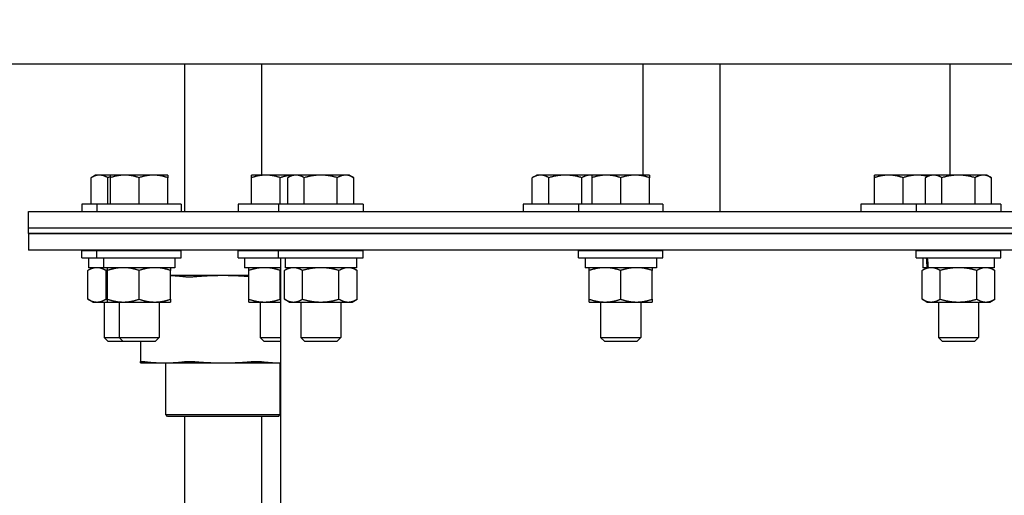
# Model space of a CAD drawing. Header units: inches. Extents: x 18 to 846, y -44 to 561.
# Tile 72 of 256: x 93.27 to 104.01, y 163.61 to 168.8. Entities that reach past the tile are written whole.
import ezdxf

# ---------------------------------------------------------------- set-up
doc = ezdxf.new("R2010")
doc.units = ezdxf.units.IN
doc.header["$LTSCALE"] = 24
doc.header["$MEASUREMENT"] = 0
doc.layers.add('Dimension (ANSI)', color=7, linetype='Continuous', lineweight=25)
doc.layers.add('Visible (ANSI)', color=7, linetype='Continuous', lineweight=30)
doc.styles.add('Note Text (ANSI)', font='tahoma.ttf')
doc.dimstyles.new('SB Fraction-16 (ANSI)', dxfattribs={"dimscale": 24, "dimtxt": 0.125, "dimasz": 0.098425, "dimexe": 0.125, "dimexo": 0.0625, "dimgap": 0.031496, "dimtad": 0, "dimtih": 1, "dimtoh": 1, "dimdec": 4, "dimrnd": 1e-08, "dimzin": 0, "dimdsep": 46, "dimlunit": 5, "dimtxsty": 'Note Text (ANSI)', "dimcen": 0.09, "dimdle": 0.393701, "dimclrd": 256, "dimclre": 256, "dimclrt": 256, "dimadec": 0, "dimazin": 3, "dimtfac": 0.96, "dimtofl": 0, "dimtmove": 0, "dimatfit": 3, "dimfxl": 1, "dimfrac": 2, "dimtolj": 1, "dimtzin": 12, "dimlwd": -1, "dimlwe": -1, "dimarcsym": 0})

# ---------------------------------------------------------------- blocks, each defined once
blk = doc.blocks.new('*D15')
at = {"layer": 'Defpoints', "color": 0, "transparency": 16777216}
for p in [(120.789, 378.582), (45.556, 94.87), (90.664, 94.87)]:
    blk.add_point(p, dxfattribs=at)
at = {"layer": 'Dimension (ANSI)', "transparency": 16777216}
for p, q in [((119.289, 378.582), (42.556, 378.582)), ((45.556, 376.219), (45.556, 240.375)), ((45.556, 97.232), (45.556, 235.076)), ((89.164, 94.87), (42.556, 94.87))]:
    blk.add_line(p, q, dxfattribs=at)
for points in [[(45.162, 376.219), (45.95, 376.219), (45.556, 378.582)], [(45.162, 97.232), (45.95, 97.232), (45.556, 94.87)]]:
    blk.add_solid(points, dxfattribs=at)
at = {"layer": 'Dimension (ANSI)', "transparency": 16777216, "insert": (36.416, 239.62), "char_height": 3, "attachment_point": 1, "style": 'Note Text (ANSI)'}
blk.add_mtext('\\A1;283 11/16', dxfattribs=at)

msp = doc.modelspace()

# ---------------------------------------------------------------- linework, layer by layer
at = {"layer": 'Visible (ANSI)'}
for p, q in [((109.35948, 168.31203), (86.27698, 168.31203)), ((95.06448, 168.31203), (95.06448, 166.70669)), ((95.90448, 168.31203), (95.90448, 167.10269)), ((100.06448, 168.31203), (100.06448, 167.10269)), ((100.90448, 168.31203), (100.90448, 166.70669)), ((103.41374, 168.31203), (103.41374, 167.10269)), ((94.09465, 167.10269), (94.04631, 167.07478)), ((94.04631, 166.78669), (94.04631, 167.07478)), ((94.13652, 167.10269), (94.09465, 167.10269)), ((94.25638, 167.10269), (94.13652, 167.10269)), ((94.22673, 166.78669), (94.22673, 167.07478)), ((94.41263, 167.10269), (94.25638, 167.10269)), ((94.25638, 166.78669), (94.25638, 167.07478)), ((94.72513, 167.10269), (94.41263, 167.10269)), ((94.56888, 166.78669), (94.56888, 167.07478)), ((94.88138, 167.10269), (94.72513, 167.10269)), ((94.88138, 166.78669), (94.88138, 167.07478)), ((95.95316, 167.10269), (95.79691, 167.10269)), ((95.79691, 166.78669), (95.79691, 167.07478)), ((96.23874, 167.10269), (95.95316, 167.10269)), ((96.10941, 166.78669), (96.10941, 167.07478)), ((96.23874, 167.10269), (96.1904, 167.07478)), ((96.1904, 166.78669), (96.1904, 167.07478)), ((96.28061, 167.10269), (96.23874, 167.10269)), ((96.55124, 167.10269), (96.28061, 167.10269)), ((96.37082, 166.78669), (96.37082, 167.07478)), ((96.82188, 167.10269), (96.55124, 167.10269)), ((96.73167, 166.78669), (96.73167, 167.07478)), ((96.86374, 167.10269), (96.82188, 167.10269)), ((96.86374, 167.10269), (96.91209, 167.07478)), ((96.91209, 166.78669), (96.91209, 167.07478)), ((98.90702, 167.10269), (98.85868, 167.07478)), ((98.85868, 166.78669), (98.85868, 167.07478)), ((98.94889, 167.10269), (98.90702, 167.10269)), ((99.21952, 167.10269), (98.94889, 167.10269)), ((99.0391, 166.78669), (99.0391, 167.07478)), ((99.49016, 167.10269), (99.21952, 167.10269)), ((99.39995, 166.78669), (99.39995, 167.07478)), ((99.51058, 167.10269), (99.49016, 167.10269)), ((99.66683, 167.10269), (99.51058, 167.10269)), ((99.51058, 166.78669), (99.51058, 167.07478)), ((99.97933, 167.10269), (99.66683, 167.10269)), ((99.82308, 166.78669), (99.82308, 167.07478)), ((100.13558, 167.10269), (99.97933, 167.10269)), ((100.13558, 166.78669), (100.13558, 167.07478)), ((102.7479, 167.10269), (102.59165, 167.10269)), ((102.59165, 166.78669), (102.59165, 167.07478)), ((103.0604, 167.10269), (102.7479, 167.10269)), ((102.90415, 166.78669), (102.90415, 167.07478)), ((103.19521, 167.10269), (103.0604, 167.10269)), ((103.19521, 167.10269), (103.14686, 167.07478)), ((103.14686, 166.78669), (103.14686, 167.07478)), ((103.23707, 167.10269), (103.19521, 167.10269)), ((103.50771, 167.10269), (103.23707, 167.10269)), ((103.32728, 166.78669), (103.32728, 167.07478)), ((103.77834, 167.10269), (103.50771, 167.10269)), ((103.68813, 166.78669), (103.68813, 167.07478)), ((103.82021, 167.10269), (103.77834, 167.10269)), ((103.82021, 167.10269), (103.86855, 167.07478)), ((103.86855, 166.78669), (103.86855, 167.07478)), ((93.36362, 166.70669), (109.36362, 166.70669)), ((93.36362, 166.52739), (93.36362, 166.70669)), ((94.10788, 166.78669), (93.94615, 166.78669)), ((93.94615, 166.78669), (93.94615, 166.70669)), ((95.02988, 166.78669), (94.10788, 166.78669)), ((94.10788, 166.78669), (94.10788, 166.70669)), ((95.02988, 166.78669), (95.02988, 166.70669)), ((96.09024, 166.78669), (95.64841, 166.78669)), ((95.64841, 166.78669), (95.64841, 166.70669)), ((97.01224, 166.78669), (96.09024, 166.78669)), ((96.09024, 166.78669), (96.09024, 166.70669)), ((97.01224, 166.78669), (97.01224, 166.70669)), ((99.36208, 166.78669), (98.75852, 166.78669)), ((98.75852, 166.78669), (98.75852, 166.70669)), ((100.28408, 166.78669), (99.36208, 166.78669)), ((99.36208, 166.78669), (99.36208, 166.70669)), ((100.28408, 166.78669), (100.28408, 166.70669)), ((103.04671, 166.78669), (102.44315, 166.78669)), ((102.44315, 166.78669), (102.44315, 166.70669)), ((103.96871, 166.78669), (103.04671, 166.78669)), ((103.04671, 166.78669), (103.04671, 166.70669)), ((103.96871, 166.78669), (103.96871, 166.70669)), ((93.36362, 166.52739), (109.36362, 166.52739)), ((93.36362, 166.46489), (93.36362, 166.52739)), ((93.36362, 166.52739), (109.36362, 166.52739)), ((109.36362, 166.46489), (93.36362, 166.46489)), ((93.36362, 166.46489), (93.36362, 166.28559)), ((93.36362, 166.46489), (109.36362, 166.46489)), ((109.36362, 166.28559), (93.36362, 166.28559)), ((93.94615, 166.28169), (94.10788, 166.28169)), ((93.94615, 166.20169), (93.94615, 166.28169)), ((94.10788, 166.28169), (95.02988, 166.28169)), ((94.10788, 166.20169), (94.10788, 166.28169)), ((94.1884, 166.28559), (94.1884, 166.28169)), ((94.35013, 166.28559), (94.35013, 166.28169)), ((94.78763, 166.28559), (94.78763, 166.28169)), ((94.86573, 166.28169), (94.86573, 166.28559)), ((95.02988, 166.20169), (95.02988, 166.28169)), ((95.64841, 166.28169), (96.09024, 166.28169)), ((95.64841, 166.20169), (95.64841, 166.28169)), ((95.89066, 166.28559), (95.89066, 166.28169)), ((96.09024, 166.28169), (97.01224, 166.28169)), ((96.09024, 166.20169), (96.09024, 166.28169)), ((96.11362, 166.28169), (96.11362, 166.28559)), ((96.33249, 166.28559), (96.33249, 166.28169)), ((96.76999, 166.28559), (96.76999, 166.28169)), ((97.01224, 166.20169), (97.01224, 166.28169)), ((99.36208, 166.28169), (100.28408, 166.28169)), ((99.36208, 166.20169), (99.36208, 166.28169)), ((99.60433, 166.28559), (99.60433, 166.28169)), ((100.04183, 166.28559), (100.04183, 166.28169)), ((100.28408, 166.20169), (100.28408, 166.28169)), ((103.04671, 166.28169), (103.96871, 166.28169)), ((103.04671, 166.20169), (103.04671, 166.28169)), ((103.28896, 166.28559), (103.28896, 166.28169)), ((103.72646, 166.28559), (103.72646, 166.28169)), ((103.96871, 166.20169), (103.96871, 166.28169)), ((93.94615, 166.20169), (94.10788, 166.20169)), ((94.01765, 166.20169), (94.01765, 166.09269)), ((94.10788, 166.20169), (95.02988, 166.20169)), ((94.17938, 166.20169), (94.17938, 166.09269)), ((94.95838, 166.20169), (94.95838, 166.09269)), ((95.64841, 166.20169), (96.09024, 166.20169)), ((95.71991, 166.20169), (95.71991, 166.09269)), ((96.09024, 166.20169), (97.01224, 166.20169)), ((96.11362, 155.61559), (96.11362, 166.20169)), ((96.16174, 166.20169), (96.16174, 166.09269)), ((96.94074, 166.20169), (96.94074, 166.09269)), ((99.36208, 166.20169), (100.28408, 166.20169)), ((99.43358, 166.20169), (99.43358, 166.16996)), ((100.21258, 166.20169), (100.21258, 166.09269)), ((103.04671, 166.20169), (103.96871, 166.20169)), ((103.11821, 166.20169), (103.11821, 166.09269)), ((103.89721, 166.20169), (103.89721, 166.09269)), ((94.06315, 166.09269), (94.00994, 166.06196)), ((94.00994, 165.74841), (94.00994, 166.06196)), ((94.17938, 166.09269), (94.01765, 166.09269)), ((94.95838, 166.09269), (94.17938, 166.09269)), ((94.20854, 165.74841), (94.20854, 166.06196)), ((94.22488, 165.74841), (94.22488, 166.06196)), ((94.56888, 165.74841), (94.56888, 166.06196)), ((94.91288, 165.74841), (94.91288, 166.06196)), ((96.11362, 166.09269), (95.71991, 166.09269)), ((95.76541, 165.74841), (95.76541, 166.06196)), ((96.10941, 165.74841), (96.10941, 166.06196)), ((96.20724, 166.09269), (96.15403, 166.06196)), ((96.15403, 165.74841), (96.15403, 166.06196)), ((96.94074, 166.09269), (96.16174, 166.09269)), ((96.35263, 165.74841), (96.35263, 166.06196)), ((96.74985, 165.74841), (96.74985, 166.06196)), ((96.89524, 166.09269), (96.94846, 166.06196)), ((96.94846, 165.74841), (96.94846, 166.06196)), ((100.21258, 166.09269), (99.43382, 166.09269)), ((99.47908, 165.74841), (99.47908, 166.06196)), ((99.82308, 165.74841), (99.82308, 166.06196)), ((100.16708, 165.74841), (100.16708, 166.06196)), ((103.16371, 166.09269), (103.11049, 166.06196)), ((103.11049, 165.74841), (103.11049, 166.06196)), ((103.16378, 166.09269), (103.11821, 166.09269)), ((103.17741, 166.09269), (103.16378, 166.09269)), ((103.89721, 166.09269), (103.17741, 166.09269)), ((103.3091, 165.74841), (103.3091, 166.06196)), ((103.70632, 165.74841), (103.70632, 166.06196)), ((103.85171, 166.09269), (103.90492, 166.06196)), ((103.90492, 165.74841), (103.90492, 166.06196)), ((95.48448, 166.00603), (94.91288, 166.00603)), ((95.76541, 166.00603), (95.48448, 166.00603)), ((94.06315, 165.71769), (94.00994, 165.74841)), ((96.20724, 165.71769), (96.15403, 165.74841)), ((96.89524, 165.71769), (96.94846, 165.74841)), ((103.16371, 165.71769), (103.11049, 165.74841)), ((103.85171, 165.71769), (103.90492, 165.74841)), ((94.06315, 165.71769), (94.10924, 165.71769)), ((94.10924, 165.71769), (94.22488, 165.71769)), ((94.1884, 165.71769), (94.1884, 165.32919)), ((94.22488, 165.71769), (94.39688, 165.71769)), ((94.35013, 165.71769), (94.35013, 165.32919)), ((94.39688, 165.71769), (94.74088, 165.71769)), ((94.74088, 165.71769), (94.91288, 165.71769)), ((94.78763, 165.71769), (94.78763, 165.32919)), ((95.76541, 165.71769), (95.93741, 165.71769)), ((95.89066, 165.71769), (95.89066, 165.32919)), ((95.93741, 165.71769), (96.11362, 165.71769)), ((96.20724, 165.71769), (96.25333, 165.71769)), ((96.25333, 165.71769), (96.55124, 165.71769)), ((96.33249, 165.71769), (96.33249, 165.32919)), ((96.55124, 165.71769), (96.84916, 165.71769)), ((96.76999, 165.71769), (96.76999, 165.32919)), ((96.84916, 165.71769), (96.89524, 165.71769)), ((99.47908, 165.71769), (99.65108, 165.71769)), ((99.60433, 165.71769), (99.60433, 165.32919)), ((99.65108, 165.71769), (99.99508, 165.71769)), ((99.99508, 165.71769), (100.16708, 165.71769)), ((100.04183, 165.71769), (100.04183, 165.32919)), ((103.16371, 165.71769), (103.20979, 165.71769)), ((103.20979, 165.71769), (103.50771, 165.71769)), ((103.28896, 165.71769), (103.28896, 165.32919)), ((103.50771, 165.71769), (103.80562, 165.71769)), ((103.72646, 165.71769), (103.72646, 165.32919)), ((103.80562, 165.71769), (103.85171, 165.71769)), ((94.1884, 165.32919), (94.35013, 165.32919)), ((94.23222, 165.28668), (94.1884, 165.32919)), ((94.35013, 165.32919), (94.78763, 165.32919)), ((94.39394, 165.28668), (94.35013, 165.32919)), ((94.74381, 165.28668), (94.78763, 165.32919)), ((95.89066, 165.32919), (96.11362, 165.32919)), ((95.93448, 165.28668), (95.89066, 165.32919)), ((96.33249, 165.32919), (96.76999, 165.32919)), ((96.37631, 165.28668), (96.33249, 165.32919)), ((96.72618, 165.28668), (96.76999, 165.32919)), ((99.60433, 165.32919), (100.04183, 165.32919)), ((99.64815, 165.28668), (99.60433, 165.32919)), ((99.99801, 165.28668), (100.04183, 165.32919)), ((103.28896, 165.32919), (103.72646, 165.32919)), ((103.33277, 165.28668), (103.28896, 165.32919)), ((103.68264, 165.28668), (103.72646, 165.32919)), ((94.39394, 165.28668), (94.23222, 165.28668)), ((94.74381, 165.28668), (94.39394, 165.28668)), ((94.58448, 165.28668), (94.58448, 165.06842)), ((96.11362, 165.28668), (95.93448, 165.28668)), ((96.72618, 165.28668), (96.37631, 165.28668)), ((99.99801, 165.28668), (99.64815, 165.28668)), ((103.68264, 165.28668), (103.33277, 165.28668)), ((94.58448, 165.05353), (94.84808, 165.05353)), ((94.84808, 165.05353), (95.48448, 165.05353)), ((94.85948, 164.49087), (94.85948, 165.05353)), ((95.48448, 165.05353), (96.11362, 165.05353)), ((96.10948, 164.49087), (96.10948, 165.05353)), ((94.85948, 164.49087), (96.10948, 164.49087)), ((94.88031, 164.47003), (94.85948, 164.49087)), ((96.08865, 164.47003), (94.88031, 164.47003)), ((95.06448, 164.47003), (95.06448, 162.23853)), ((95.90448, 164.47003), (95.90448, 162.60191)), ((96.08865, 164.47003), (96.10948, 164.49087))]:
    msp.add_line(p, q, dxfattribs=at)
for centre, major_axis, ratio, start_param, end_param in [((99.82308, 166.16996), (0, -2.20896), 0.17632698, 4.71238898, 4.74737686), ((103.50771, 166.01542), (0.19934, -2.20876), 0.15149819, 4.61429152, 4.66372903), ((103.50771, 166.16996), (0.19934, -2.20876), 0.15149819, 4.68435277, 4.73370479)]:
    msp.add_ellipse(centre, major_axis=major_axis, ratio=ratio, start_param=start_param, end_param=end_param, dxfattribs=at)
for points, weights in [([(94.13652, 167.10269), (94.09465, 167.10269), (94.04631, 167.07478)], [1, 1.0379548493, 1]), ([(94.22673, 167.07478), (94.17839, 167.10269), (94.13652, 167.10269)], [1, 1.0379548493, 1]), ([(94.25638, 167.08279), (94.24184, 167.07914), (94.22673, 167.07478)], [1.00975573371, 1.00574851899, 1]), ([(94.25638, 167.07478), (94.25638, 167.10269), (94.25638, 167.10269)], [1, 1.0379548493, 1]), ([(94.41263, 167.10269), (94.34011, 167.10269), (94.25638, 167.07478)], [1, 1.0379548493, 1]), ([(94.56888, 167.07478), (94.48514, 167.10269), (94.41263, 167.10269)], [1, 1.0379548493, 1]), ([(94.72513, 167.10269), (94.65261, 167.10269), (94.56888, 167.07478)], [1, 1.0379548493, 1]), ([(94.88138, 167.07478), (94.79764, 167.10269), (94.72513, 167.10269)], [1, 1.0379548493, 1]), ([(94.88138, 167.10269), (94.88138, 167.10269), (94.88138, 167.07478)], [1, 1.0379548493, 1]), ([(95.79691, 167.07478), (95.79691, 167.10269), (95.79691, 167.10269)], [1, 1.0379548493, 1]), ([(95.95316, 167.10269), (95.88064, 167.10269), (95.79691, 167.07478)], [1, 1.0379548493, 1]), ([(96.10941, 167.07478), (96.02567, 167.10269), (95.95316, 167.10269)], [1, 1.0379548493, 1]), ([(96.237, 167.10168), (96.1776, 167.09751), (96.10941, 167.07478)], [1.01174112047, 1.03069606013, 1]), ([(96.28061, 167.10269), (96.23874, 167.10269), (96.1904, 167.07478)], [1, 1.0379548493, 1]), ([(96.37082, 167.07478), (96.32248, 167.10269), (96.28061, 167.10269)], [1, 1.0379548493, 1]), ([(96.55124, 167.10269), (96.46751, 167.10269), (96.37082, 167.07478)], [1, 1.0379548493, 1]), ([(96.73167, 167.07478), (96.63498, 167.10269), (96.55124, 167.10269)], [1, 1.0379548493, 1]), ([(96.82188, 167.10269), (96.78001, 167.10269), (96.73167, 167.07478)], [1, 1.0379548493, 1]), ([(96.91209, 167.07478), (96.86374, 167.10269), (96.82188, 167.10269)], [1, 1.0379548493, 1]), ([(98.94889, 167.10269), (98.90702, 167.10269), (98.85868, 167.07478)], [1, 1.0379548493, 1]), ([(99.0391, 167.07478), (98.99076, 167.10269), (98.94889, 167.10269)], [1, 1.0379548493, 1]), ([(99.21952, 167.10269), (99.13579, 167.10269), (99.0391, 167.07478)], [1, 1.0379548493, 1]), ([(99.39995, 167.07478), (99.30326, 167.10269), (99.21952, 167.10269)], [1, 1.0379548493, 1]), ([(99.49016, 167.10269), (99.44829, 167.10269), (99.39995, 167.07478)], [1, 1.0379548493, 1]), ([(99.51058, 167.10115), (99.50033, 167.10269), (99.49016, 167.10269)], [1.01369142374, 1.00896170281, 1]), ([(99.51058, 167.07478), (99.51058, 167.10269), (99.51058, 167.10269)], [1, 1.0379548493, 1]), ([(99.66683, 167.10269), (99.59432, 167.10269), (99.51058, 167.07478)], [1, 1.0379548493, 1]), ([(99.82308, 167.07478), (99.73935, 167.10269), (99.66683, 167.10269)], [1, 1.0379548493, 1]), ([(99.97933, 167.10269), (99.90682, 167.10269), (99.82308, 167.07478)], [1, 1.0379548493, 1]), ([(100.13558, 167.07478), (100.05185, 167.10269), (99.97933, 167.10269)], [1, 1.0379548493, 1]), ([(100.13558, 167.10269), (100.13558, 167.10269), (100.13558, 167.07478)], [1, 1.0379548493, 1]), ([(102.59165, 167.07478), (102.59165, 167.10269), (102.59165, 167.10269)], [1, 1.0379548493, 1]), ([(102.7479, 167.10269), (102.67538, 167.10269), (102.59165, 167.07478)], [1, 1.0379548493, 1]), ([(102.90415, 167.07478), (102.82041, 167.10269), (102.7479, 167.10269)], [1, 1.0379548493, 1]), ([(103.0604, 167.10269), (102.98788, 167.10269), (102.90415, 167.07478)], [1, 1.0379548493, 1]), ([(103.17039, 167.08836), (103.11329, 167.10269), (103.0604, 167.10269)], [1.01523689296, 1.02740272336, 1]), ([(103.23707, 167.10269), (103.19521, 167.10269), (103.14686, 167.07478)], [1, 1.0379548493, 1]), ([(103.32728, 167.07478), (103.27894, 167.10269), (103.23707, 167.10269)], [1, 1.0379548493, 1]), ([(103.50771, 167.10269), (103.42397, 167.10269), (103.32728, 167.07478)], [1, 1.0379548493, 1]), ([(103.68813, 167.07478), (103.59144, 167.10269), (103.50771, 167.10269)], [1, 1.0379548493, 1]), ([(103.77834, 167.10269), (103.73647, 167.10269), (103.68813, 167.07478)], [1, 1.0379548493, 1]), ([(103.86855, 167.07478), (103.82021, 167.10269), (103.77834, 167.10269)], [1, 1.0379548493, 1]), ([(94.10924, 166.09269), (94.06315, 166.09269), (94.00994, 166.06196)], [1, 1.0379548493, 1]), ([(94.20854, 166.06196), (94.15533, 166.09269), (94.10924, 166.09269)], [1, 1.0379548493, 1]), ([(94.22488, 166.06653), (94.21679, 166.06434), (94.20854, 166.06196)], [1.00525792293, 1.00284172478, 1]), ([(94.22488, 166.06196), (94.22488, 166.09269), (94.22488, 166.09269)], [1, 1.0379548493, 1]), ([(94.39688, 166.09269), (94.31705, 166.09269), (94.22488, 166.06196)], [1, 1.0379548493, 1]), ([(94.56888, 166.06196), (94.4767, 166.09269), (94.39688, 166.09269)], [1, 1.0379548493, 1]), ([(94.74088, 166.09269), (94.66105, 166.09269), (94.56888, 166.06196)], [1, 1.0379548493, 1]), ([(94.91288, 166.06196), (94.8207, 166.09269), (94.74088, 166.09269)], [1, 1.0379548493, 1]), ([(94.91288, 166.09269), (94.91288, 166.09269), (94.91288, 166.06196)], [1, 1.0379548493, 1]), ([(95.76541, 166.06196), (95.76541, 166.09269), (95.76541, 166.09269)], [1, 1.0379548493, 1]), ([(95.93741, 166.09269), (95.85758, 166.09269), (95.76541, 166.06196)], [1, 1.0379548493, 1]), ([(96.10941, 166.06196), (96.01723, 166.09269), (95.93741, 166.09269)], [1, 1.0379548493, 1]), ([(96.11362, 166.06335), (96.11152, 166.06267), (96.10941, 166.06196)], [1.00163873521, 1.00083786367, 1]), ([(96.25333, 166.09269), (96.20724, 166.09269), (96.15403, 166.06196)], [1, 1.0379548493, 1]), ([(96.35263, 166.06196), (96.29942, 166.09269), (96.25333, 166.09269)], [1, 1.0379548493, 1]), ([(96.55124, 166.09269), (96.45907, 166.09269), (96.35263, 166.06196)], [1, 1.0379548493, 1]), ([(96.74985, 166.06196), (96.64342, 166.09269), (96.55124, 166.09269)], [1, 1.0379548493, 1]), ([(96.84916, 166.09269), (96.80307, 166.09269), (96.74985, 166.06196)], [1, 1.0379548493, 1]), ([(96.94846, 166.06196), (96.89524, 166.09269), (96.84916, 166.09269)], [1, 1.0379548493, 1]), ([(99.47908, 166.06196), (99.47908, 166.09269), (99.47908, 166.09269)], [1, 1.0379548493, 1]), ([(99.65108, 166.09269), (99.57126, 166.09269), (99.47908, 166.06196)], [1, 1.0379548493, 1]), ([(99.82308, 166.06196), (99.73091, 166.09269), (99.65108, 166.09269)], [1, 1.0379548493, 1]), ([(99.99508, 166.09269), (99.91526, 166.09269), (99.82308, 166.06196)], [1, 1.0379548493, 1]), ([(100.16708, 166.06196), (100.07491, 166.09269), (99.99508, 166.09269)], [1, 1.0379548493, 1]), ([(100.16708, 166.09269), (100.16708, 166.09269), (100.16708, 166.06196)], [1, 1.0379548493, 1]), ([(103.20979, 166.09269), (103.16371, 166.09269), (103.11049, 166.06196)], [1, 1.0379548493, 1]), ([(103.3091, 166.06196), (103.25588, 166.09269), (103.20979, 166.09269)], [1, 1.0379548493, 1]), ([(103.50771, 166.09269), (103.41553, 166.09269), (103.3091, 166.06196)], [1, 1.0379548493, 1]), ([(103.70632, 166.06196), (103.59988, 166.09269), (103.50771, 166.09269)], [1, 1.0379548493, 1]), ([(103.80562, 166.09269), (103.75953, 166.09269), (103.70632, 166.06196)], [1, 1.0379548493, 1]), ([(103.90492, 166.06196), (103.85171, 166.09269), (103.80562, 166.09269)], [1, 1.0379548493, 1]), ([(95.07508, 165.99115), (94.99176, 166.00176), (94.91288, 166.00479)], [1.06851824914, 1.05490502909, 1.02562824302]), ([(95.48448, 166.00603), (95.32878, 166.00603), (95.16347, 165.99115)], [1, 1.04951712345, 1.06851824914]), ([(95.76541, 165.99456), (95.62168, 166.00603), (95.48448, 166.00603)], [1.06333678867, 1.04337703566, 1]), ([(94.00994, 165.74841), (94.06315, 165.71769), (94.10924, 165.71769)], [1, 1.0379548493, 1]), ([(94.10924, 165.71769), (94.15533, 165.71769), (94.20854, 165.74841)], [1, 1.0379548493, 1]), ([(94.20854, 165.74841), (94.21679, 165.74603), (94.22488, 165.74385)], [1, 1.00284172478, 1.00525792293]), ([(94.22488, 165.71769), (94.22488, 165.71769), (94.22488, 165.74841)], [1, 1.0379548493, 1]), ([(94.22488, 165.74841), (94.31705, 165.71769), (94.39688, 165.71769)], [1, 1.0379548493, 1]), ([(94.39688, 165.71769), (94.4767, 165.71769), (94.56888, 165.74841)], [1, 1.0379548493, 1]), ([(94.56888, 165.74841), (94.66105, 165.71769), (94.74088, 165.71769)], [1, 1.0379548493, 1]), ([(94.74088, 165.71769), (94.8207, 165.71769), (94.91288, 165.74841)], [1, 1.0379548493, 1]), ([(94.91288, 165.74841), (94.91288, 165.71769), (94.91288, 165.71769)], [1, 1.0379548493, 1]), ([(95.76541, 165.74841), (95.85758, 165.71769), (95.93741, 165.71769)], [1, 1.0379548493, 1]), ([(95.76541, 165.71769), (95.76541, 165.71769), (95.76541, 165.74841)], [1, 1.0379548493, 1]), ([(95.93741, 165.71769), (96.01723, 165.71769), (96.10941, 165.74841)], [1, 1.0379548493, 1]), ([(96.10941, 165.74841), (96.11152, 165.74771), (96.11362, 165.74702)], [1, 1.00083786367, 1.00163873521]), ([(96.15403, 165.74841), (96.20724, 165.71769), (96.25333, 165.71769)], [1, 1.0379548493, 1]), ([(96.25333, 165.71769), (96.29942, 165.71769), (96.35263, 165.74841)], [1, 1.0379548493, 1]), ([(96.35263, 165.74841), (96.45907, 165.71769), (96.55124, 165.71769)], [1, 1.0379548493, 1]), ([(96.55124, 165.71769), (96.64342, 165.71769), (96.74985, 165.74841)], [1, 1.0379548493, 1]), ([(96.74985, 165.74841), (96.80307, 165.71769), (96.84916, 165.71769)], [1, 1.0379548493, 1]), ([(96.84916, 165.71769), (96.89524, 165.71769), (96.94846, 165.74841)], [1, 1.0379548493, 1]), ([(99.47908, 165.71769), (99.47908, 165.71769), (99.47908, 165.74841)], [1, 1.0379548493, 1]), ([(99.47908, 165.74841), (99.57126, 165.71769), (99.65108, 165.71769)], [1, 1.0379548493, 1]), ([(99.65108, 165.71769), (99.73091, 165.71769), (99.82308, 165.74841)], [1, 1.0379548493, 1]), ([(99.82308, 165.74841), (99.91526, 165.71769), (99.99508, 165.71769)], [1, 1.0379548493, 1]), ([(99.99508, 165.71769), (100.07491, 165.71769), (100.16708, 165.74841)], [1, 1.0379548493, 1]), ([(100.16708, 165.74841), (100.16708, 165.71769), (100.16708, 165.71769)], [1, 1.0379548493, 1]), ([(103.11049, 165.74841), (103.16371, 165.71769), (103.20979, 165.71769)], [1, 1.0379548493, 1]), ([(103.20979, 165.71769), (103.25588, 165.71769), (103.3091, 165.74841)], [1, 1.0379548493, 1]), ([(103.3091, 165.74841), (103.41553, 165.71769), (103.50771, 165.71769)], [1, 1.0379548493, 1]), ([(103.50771, 165.71769), (103.59988, 165.71769), (103.70632, 165.74841)], [1, 1.0379548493, 1]), ([(103.70632, 165.74841), (103.75953, 165.71769), (103.80562, 165.71769)], [1, 1.0379548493, 1]), ([(103.80562, 165.71769), (103.85171, 165.71769), (103.90492, 165.74841)], [1, 1.0379548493, 1]), ([(94.58448, 165.05353), (94.58448, 165.05353), (94.58448, 165.06842)], [1, 1.04951712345, 1.06851824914]), ([(94.62109, 165.06842), (94.73799, 165.05353), (94.84808, 165.05353)], [1.06851824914, 1.04951712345, 1]), ([(94.84808, 165.05353), (94.95818, 165.05353), (95.07508, 165.06842)], [1, 1.04951712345, 1.06851824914]), ([(95.16347, 165.06842), (95.32878, 165.05353), (95.48448, 165.05353)], [1.06851824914, 1.04951712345, 1]), ([(95.48448, 165.05353), (95.64018, 165.05353), (95.8055, 165.06842)], [1, 1.04951712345, 1.06851824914]), ([(95.89388, 165.06842), (96.00703, 165.05401), (96.11362, 165.05355)], [1.06851824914, 1.05011507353, 1.00308630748])]:
    msp.add_rational_spline(points, weights, degree=2, dxfattribs=at)
for points, knots in [([(95.16347, 165.99115), (95.14686, 165.98966), (95.13026, 165.98892), (95.101, 165.98892), (95.08682, 165.98966), (95.07508, 165.99115)], [0.414702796, 0.414702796, 0.414702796, 0.414702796, 0.535378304, 0.535378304, 0.656053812, 0.656053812, 0.656053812, 0.656053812]), ([(94.58448, 165.06842), (94.58448, 165.06991), (94.58794, 165.07064), (94.60006, 165.07064), (94.60935, 165.06991), (94.62109, 165.06842)], [0.414702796, 0.414702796, 0.414702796, 0.414702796, 0.535378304, 0.535378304, 0.656053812, 0.656053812, 0.656053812, 0.656053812]), ([(95.07508, 165.06842), (95.08682, 165.06991), (95.101, 165.07064), (95.13026, 165.07064), (95.14686, 165.06991), (95.16347, 165.06842)], [1.292675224, 1.292675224, 1.292675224, 1.292675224, 1.413350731, 1.413350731, 1.534026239, 1.534026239, 1.534026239, 1.534026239]), ([(95.8055, 165.06842), (95.8221, 165.06991), (95.8387, 165.07064), (95.86796, 165.07064), (95.88215, 165.06991), (95.89388, 165.06842)], [1.292675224, 1.292675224, 1.292675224, 1.292675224, 1.413350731, 1.413350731, 1.534026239, 1.534026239, 1.534026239, 1.534026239])]:
    msp.add_open_spline(points, degree=3, knots=knots, dxfattribs=at)

# ---------------------------------------------------------------- dimensions: what is measured, and where the dimension line sits
at = {"layer": 'Dimension (ANSI)'}
dim = msp.add_linear_dim(base=(45.55597, 94.8698), p1=(120.78874, 378.5815), p2=(90.66374, 94.8698), angle=270, dimstyle='SB Fraction-16 (ANSI)', override={"dimgap": 0.031496, "dimdec": 4, "dimtol": 0, "dimlim": 0, "dimtp": 0, "dimtm": 0, "dimtdec": 2, "dimatfit": 1}, dxfattribs=at)
dim.commit()
dim.dimension.update_dxf_attribs({"geometry": '*D15', "text_midpoint": (45.55597, 237.72565), "dimtype": 160})

doc.saveas('drawing.dxf')
